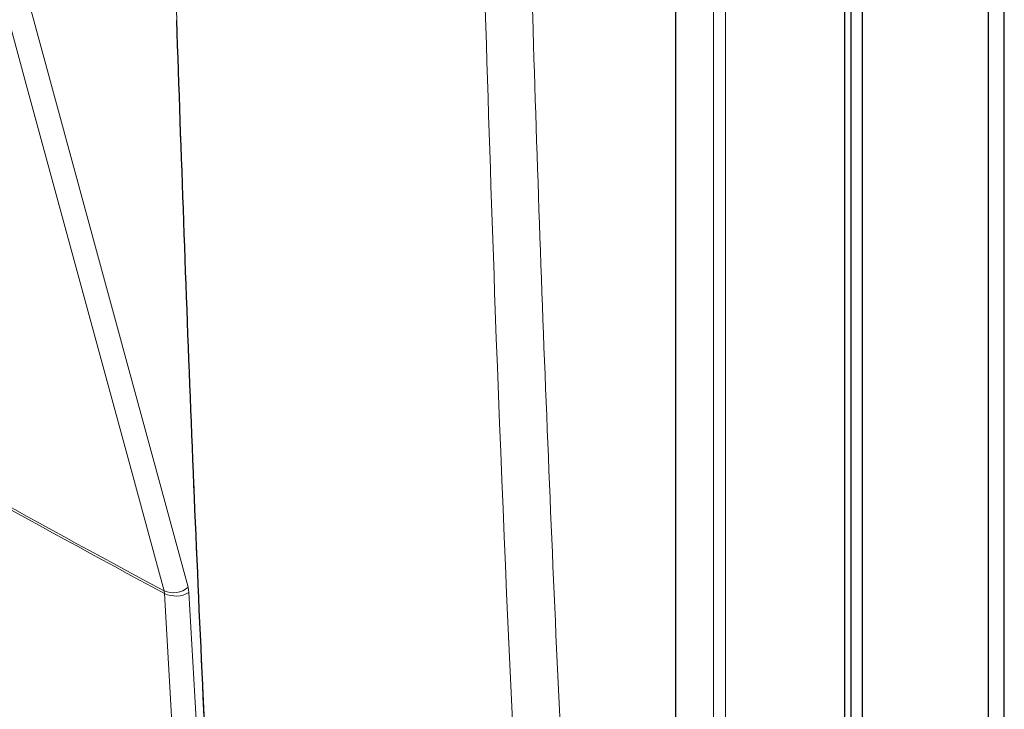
# Paper-space layout 'Blatt2' of a CAD drawing. Header units: millimetres. Extents: x 5 to 418, y 2 to 292.
# Tile 23 of 64: x 111 to 138, y 112 to 131. Entities that reach past the tile are written whole.
import ezdxf

# ---------------------------------------------------------------- set-up
doc = ezdxf.new("R2010")
doc.units = ezdxf.units.MM

psp = doc.layouts.new('Blatt2')

# ---------------------------------------------------------------- linework, layer by layer
at = {"color": 7, "linetype": 'Continuous', "lineweight": 25}
for p, q in [((138.443, 94.249), (138.443, 179.577)), ((137.983, 179.312), (137.983, 93.983)), ((134.129, 90.656), (134.129, 178.883)), ((134.447, 90.717), (134.447, 178.496)), ((133.943, 90.447), (133.943, 178.215)), ((129.179, 90.941), (129.179, 146.318))]:
    psp.add_line(p, q, dxfattribs=at)
at = {"color": 7, "linetype": 'Continuous', "lineweight": 18}
for p, q in [((130.241, 88.899), (130.241, 176.475)), ((130.585, 176.469), (130.585, 88.894)), ((115.46, 115.337), (115.436, 115.485)), ((114.772, 115.309), (114.76, 115.383)), ((115.46, 115.337), (116.434, 98.176))]:
    psp.add_line(p, q, dxfattribs=at)
at = {"color": 7, "linetype": 'Continuous', "lineweight": 18, "flags": 128}
for points in [[(110.511, 133.575), (112.967, 124.553), (115.436, 115.485)], [(114.76, 115.383), (114.573, 116.068), (113.828, 118.807), (110.845, 129.762), (109.834, 133.474)], [(115.747, 98.147), (115.702, 98.937), (115.522, 102.097), (114.772, 115.309)]]:
    psp.add_lwpolyline(points, dxfattribs=at)
at = {"color": 7, "linetype": 'Continuous', "lineweight": 18}
for centre, radius, start, end in [((312.585, 483.613), 418.005, 238.25159, 241.7538), ((312.588, 483.524), 417.988, 238.25139, 241.75399), ((115.017, 115.97), 0.641, 246.3296, 310.8198), ((115.089, 115.973), 0.736, 244.5167, 300.2405)]:
    psp.add_arc(centre, radius, start, end, dxfattribs=at)
for points, knots in [([(114.798, 142.641), (114.801, 142.507), (114.818, 141.837), (114.889, 139.023), (115.207, 127.787), (115.767, 113.366), (116.432, 101.196), (116.637, 97.444)], [0, 0, 0, 0, 0.008809, 0.044043, 0.184982, 0.748766, 1, 1, 1, 1]), ([(124.925, 139.335), (125.041, 135.187), (125.274, 126.889), (125.771, 114.523), (126.367, 102.212), (126.863, 94.061), (127.111, 89.985)], [0, 0, 0, 0, 0.249937, 0.4999, 0.749937, 1, 1, 1, 1]), ([(125.779, 89.929), (125.746, 90.455), (125.58, 93.084), (124.919, 104.15), (124.149, 120.045), (123.746, 133.966), (123.591, 139.311)], [0, 0, 0, 0, 0.032288, 0.161438, 0.678067, 1, 1, 1, 1]), ([(84.888, 113.535), (85.332, 113.249), (86.662, 112.392), (88.897, 110.971), (91.602, 109.277), (94.786, 107.315), (98.005, 105.368), (101.259, 103.439), (103.604, 102.07), (106.908, 100.163), (109.769, 98.544), (112.658, 96.939), (114.582, 95.88), (117.472, 94.306), (121.352, 92.229), (124.303, 90.696), (125.779, 89.929)], [0, 0, 0, 0, 0.034565, 0.103695, 0.172831, 0.241962, 0.345657, 0.41481, 0.484001, 0.518604, 0.657011, 0.691637, 0.726262, 0.794685, 0.897334, 1, 1, 1, 1])]:
    psp.add_open_spline(points, degree=3, knots=knots, dxfattribs=at)
at = {"color": 7, "linetype": 'Continuous', "lineweight": 25}
for points, knots in [([(116.627, 97.663), (116.423, 101.395), (116.015, 108.858), (115.511, 120.126), (115.246, 127.686), (115.114, 131.466)], [0, 0, 0, 0, 0.333287, 0.666602, 1, 1, 1, 1]), ([(85.097, 113.135), (85.19, 113.074), (87.217, 111.742), (91.286, 109.191), (97.309, 105.49), (103.449, 101.859), (109.685, 98.289), (116.033, 94.784), (121.467, 91.864), (124.829, 90.136), (125.999, 89.535)], [0, 0, 0, 0, 0.0073156, 0.1597915, 0.3120799, 0.4641284, 0.6158325, 0.7672972, 0.9190111, 1, 1, 1, 1])]:
    psp.add_open_spline(points, degree=3, knots=knots, dxfattribs=at)

doc.saveas('drawing.dxf')
